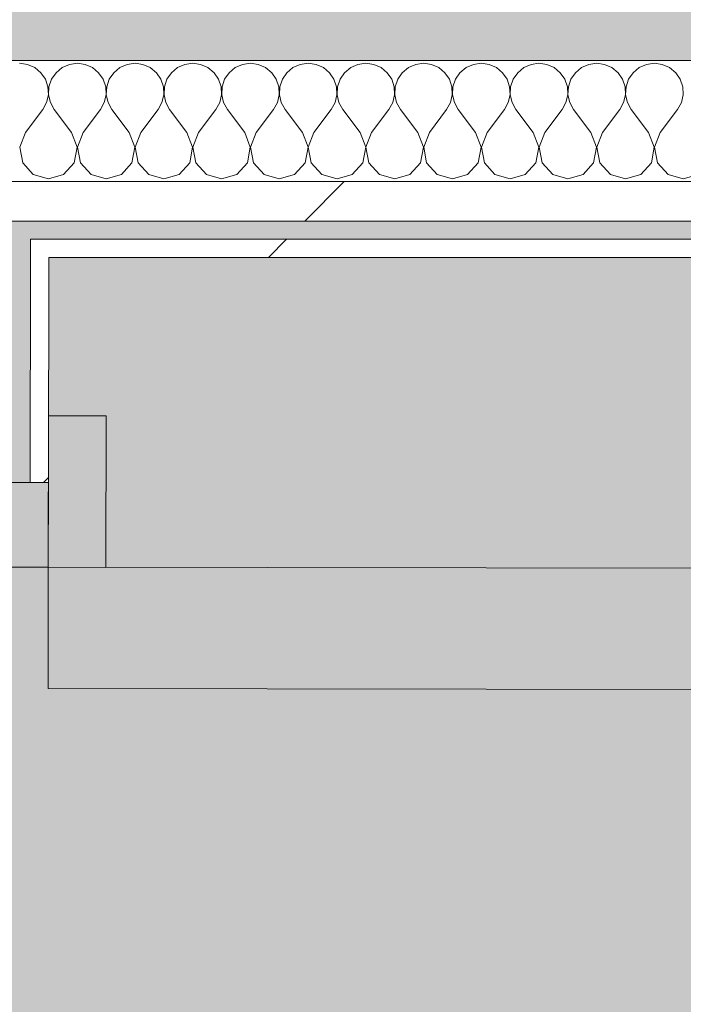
# Model space of a CAD drawing. Header units: millimetres. Extents: x -30280 to 19093, y -19247 to 4746.
# Tile 138 of 198: x -10648 to -10429, y -12650 to -12326. Entities that reach past the tile are written whole.
import ezdxf

# ---------------------------------------------------------------- set-up
doc = ezdxf.new("R2010")
doc.units = ezdxf.units.MM
doc.header["$MEASUREMENT"] = 0
doc.linetypes.add('Wipeout_Contour', pattern=[1000, 0, -1000])
for name, color, linetype in [('12_FAÇ_Façana', 7, 'Continuous'), ('Nuevo_08_E_Envans secs', 7, 'Continuous'), ('Nuevo_14_PAV_Soft Light Grey 0554', 7, 'Continuous'), ('Nuevo_Puertas Archicad', 7, 'Continuous')]:
    doc.layers.add(name, color=color, linetype=linetype)
for name, color, linetype, lineweight, true_color in [('12_FAÇ_Façana_Pluma_Nº__176', 7, 'Continuous', 15, 0x93a0c6), ('Nuevo_08_E_Envans secs_Pluma_Nº__102', 7, 'Continuous', 5, 0xcccccc), ('Nuevo_08_E_Envans secs_Pluma_Nº__171', 171, 'Continuous', 13, 0xaaaaff), ('Nuevo_08_E_Envans secs_Pluma_Nº__177', 7, 'Continuous', 15, 0xf7e046), ('Nuevo_14_PAV_Soft Light Grey 0554_Pluma_Nº__245', 7, 'Continuous', 13, 0xe8e8e8), ('Nuevo_Puertas Archicad_Pluma_Nº__3', 7, 'Continuous', 5, 0xa4a4a4)]:
    doc.layers.add(name, color=color, linetype=linetype, lineweight=lineweight, true_color=true_color)
for name, color, linetype, lineweight in [('12_FAÇ_Façana_Pluma_Nº__7', 7, 'Continuous', 5), ('Nuevo_08_E_Envans secs_Pluma_Nº__1', 7, 'Continuous', 5), ('Nuevo_Puertas Archicad_Pluma_Nº__1', 7, 'Continuous', 5)]:
    doc.layers.add(name, color=color, linetype=linetype, lineweight=lineweight)
pattern_1 = [(45, (0, 0), (-183.8478, 183.8478), [195, -65]), (45, (7e-14, 183.85), (-183.8478, 183.8478), [195, -65])]

# ---------------------------------------------------------------- blocks, each defined once
blk = doc.blocks.new('Forjado_1_1', base_point=(-28067.13, -1194.16))
at = {"layer": 'Nuevo_14_PAV_Soft Light Grey 0554_Pluma_Nº__245', "linetype": 'Continuous', "lineweight": 0, "true_color": 0xe8e8e8}
blk.add_hatch(color=254, dxfattribs=at).paths.add_polyline_path([(-28067.13, -1194.16), (-1631.11, -1193.63), (-1631.11, -6938.97), (-1556.11, -6938.97), (-1556.11, -7503.98), (-1616.26, -7503.98), (-1616.05, -11935.98), (-1564.89, -11935.98), (-1564.89, -12491.98), (-2024.11, -12491.98), (-2024.11, -12338.98), (-6997.39, -12338.98), (-6997.39, -12547.56), (-7503.39, -12547.56), (-7503.39, -12391.98), (-10667.85, -12391.98), (-10669.08, -13665), (-1552.89, -13674.56), (-1558.57, -16962.11), (375.41, -16966.17), (375.89, -16735.98), (1079.4, -16735.98), (1078.81, -17114.59), (2622.83, -17116.98), (2622.91, -17065.79), (5778.89, -17070.66), (5778.89, -16738.98), (6378.89, -16738.98), (6378.89, -12488.98), (5778.89, -12488.98), (5779.74, -11938.87), (5998.89, -11938.86), (5998.89, -7488.98), (5778.89, -7488.98), (5778.89, -6938.98), (5998.89, -6938.98), (5998.89, -1708.98), (5758.89, -1708.98), (5758.89, 1700.85), (-28050.85, 1700.85)])
at = {"layer": 'Nuevo_14_PAV_Soft Light Grey 0554_Pluma_Nº__245', "color": 254, "linetype": 'Continuous', "lineweight": 13, "true_color": 0xe8e8e8, "flags": 128}
blk.add_lwpolyline([(1079.4, -16735.98), (375.89, -16735.98), (375.41, -16966.17), (-1558.57, -16962.11), (-1552.89, -13674.56), (-10669.08, -13665), (-10667.85, -12391.98), (-7503.39, -12391.98), (-7503.39, -12547.56), (-6997.39, -12547.56), (-6997.39, -12338.98), (-2024.11, -12338.98), (-2024.11, -12491.98), (-1564.89, -12491.98), (-1564.89, -11935.98), (-1616.05, -11935.98), (-1616.26, -7503.98)], dxfattribs=at)
blk = doc.blocks.new('Muro_22_1', base_point=(-7036.11, -12338.98))
at = {"layer": '12_FAÇ_Façana_Pluma_Nº__176', "linetype": 'Continuous', "lineweight": 0, "true_color": 0x495063}
blk.add_hatch(color=251, dxfattribs=at).paths.add_polyline_path([(-7490.39, -12318.98), (-10997.42, -12318.98), (-10997.42, -12338.98), (-7490.39, -12338.98)])
at = {"layer": '12_FAÇ_Façana_Pluma_Nº__7', "color": 7, "linetype": 'Continuous', "lineweight": 5, "flags": 128}
blk.add_lwpolyline([(-10997.42, -12338.98), (-7490.39, -12338.98)], dxfattribs=at)
blk = doc.blocks.new('*X406')
at = {"layer": 'Nuevo_08_E_Envans secs_Pluma_Nº__102', "color": 254, "linetype": 'Continuous', "lineweight": 5, "true_color": 0xcccccc}
for p, q in [((-10645.02, -12340.29), (-10647.62, -12339.93)), ((-10642.61, -12341.35), (-10645.02, -12340.29)), ((-10631.17, -12340.29), (-10633.58, -12341.35)), ((-10628.57, -12339.93), (-10631.17, -12340.29)), ((-10625.97, -12340.29), (-10628.57, -12339.93)), ((-10623.56, -12341.35), (-10625.97, -12340.29)), ((-10612.13, -12340.29), (-10614.53, -12341.35)), ((-10609.52, -12339.93), (-10612.13, -12340.29)), ((-10606.92, -12340.29), (-10609.52, -12339.93)), ((-10604.52, -12341.35), (-10606.92, -12340.29)), ((-10593.08, -12340.29), (-10595.48, -12341.35)), ((-10590.48, -12339.93), (-10593.08, -12340.29)), ((-10587.87, -12340.29), (-10590.48, -12339.93)), ((-10585.47, -12341.35), (-10587.87, -12340.29)), ((-10574.03, -12340.29), (-10576.44, -12341.35)), ((-10571.43, -12339.93), (-10574.03, -12340.29)), ((-10568.83, -12340.29), (-10571.43, -12339.93)), ((-10566.42, -12341.35), (-10568.83, -12340.29)), ((-10554.98, -12340.29), (-10557.39, -12341.35)), ((-10552.38, -12339.93), (-10554.98, -12340.29)), ((-10549.78, -12340.29), (-10552.38, -12339.93)), ((-10547.37, -12341.35), (-10549.78, -12340.29)), ((-10535.94, -12340.29), (-10538.34, -12341.35)), ((-10533.33, -12339.93), (-10535.94, -12340.29)), ((-10530.73, -12340.29), (-10533.33, -12339.93)), ((-10528.33, -12341.35), (-10530.73, -12340.29)), ((-10516.89, -12340.29), (-10519.29, -12341.35)), ((-10514.29, -12339.93), (-10516.89, -12340.29)), ((-10511.68, -12340.29), (-10514.29, -12339.93)), ((-10509.28, -12341.35), (-10511.68, -12340.29)), ((-10497.84, -12340.29), (-10500.25, -12341.35)), ((-10495.24, -12339.93), (-10497.84, -12340.29)), ((-10492.64, -12340.29), (-10495.24, -12339.93)), ((-10490.23, -12341.35), (-10492.64, -12340.29)), ((-10478.79, -12340.29), (-10481.2, -12341.35)), ((-10476.19, -12339.93), (-10478.79, -12340.29)), ((-10473.59, -12340.29), (-10476.19, -12339.93)), ((-10471.18, -12341.35), (-10473.59, -12340.29)), ((-10459.75, -12340.29), (-10462.15, -12341.35)), ((-10457.14, -12339.93), (-10459.75, -12340.29)), ((-10454.54, -12340.29), (-10457.14, -12339.93)), ((-10452.14, -12341.35), (-10454.54, -12340.29)), ((-10440.7, -12340.29), (-10443.1, -12341.35)), ((-10438.1, -12339.93), (-10440.7, -12340.29)), ((-10435.49, -12340.29), (-10438.1, -12339.93)), ((-10433.09, -12341.35), (-10435.49, -12340.29)), ((-10640.59, -12343.03), (-10642.61, -12341.35)), ((-10639.1, -12345.19), (-10640.59, -12343.03)), ((-10635.6, -12343.03), (-10637.09, -12345.19)), ((-10633.58, -12341.35), (-10635.6, -12343.03)), ((-10621.54, -12343.03), (-10623.56, -12341.35)), ((-10620.05, -12345.19), (-10621.54, -12343.03)), ((-10616.55, -12343.03), (-10618.04, -12345.19)), ((-10614.53, -12341.35), (-10616.55, -12343.03)), ((-10602.49, -12343.03), (-10604.52, -12341.35)), ((-10601.01, -12345.19), (-10602.49, -12343.03)), ((-10597.51, -12343.03), (-10598.99, -12345.19)), ((-10595.48, -12341.35), (-10597.51, -12343.03)), ((-10583.45, -12343.03), (-10585.47, -12341.35)), ((-10581.96, -12345.19), (-10583.45, -12343.03)), ((-10578.46, -12343.03), (-10579.95, -12345.19)), ((-10576.44, -12341.35), (-10578.46, -12343.03)), ((-10564.4, -12343.03), (-10566.42, -12341.35)), ((-10562.91, -12345.19), (-10564.4, -12343.03)), ((-10559.41, -12343.03), (-10560.9, -12345.19)), ((-10557.39, -12341.35), (-10559.41, -12343.03)), ((-10545.35, -12343.03), (-10547.37, -12341.35)), ((-10543.86, -12345.19), (-10545.35, -12343.03)), ((-10540.36, -12343.03), (-10541.85, -12345.19)), ((-10538.34, -12341.35), (-10540.36, -12343.03)), ((-10526.3, -12343.03), (-10528.33, -12341.35)), ((-10524.81, -12345.19), (-10526.3, -12343.03)), ((-10521.32, -12343.03), (-10522.8, -12345.19)), ((-10519.29, -12341.35), (-10521.32, -12343.03)), ((-10507.26, -12343.03), (-10509.28, -12341.35)), ((-10505.77, -12345.19), (-10507.26, -12343.03)), ((-10502.27, -12343.03), (-10503.76, -12345.19)), ((-10500.25, -12341.35), (-10502.27, -12343.03)), ((-10488.21, -12343.03), (-10490.23, -12341.35)), ((-10486.72, -12345.19), (-10488.21, -12343.03)), ((-10483.22, -12343.03), (-10484.71, -12345.19)), ((-10481.2, -12341.35), (-10483.22, -12343.03)), ((-10469.16, -12343.03), (-10471.18, -12341.35)), ((-10467.67, -12345.19), (-10469.16, -12343.03)), ((-10464.17, -12343.03), (-10465.66, -12345.19)), ((-10462.15, -12341.35), (-10464.17, -12343.03)), ((-10450.11, -12343.03), (-10452.14, -12341.35)), ((-10448.62, -12345.19), (-10450.11, -12343.03)), ((-10445.13, -12343.03), (-10446.61, -12345.19)), ((-10443.1, -12341.35), (-10445.13, -12343.03)), ((-10431.06, -12343.03), (-10433.09, -12341.35)), ((-10429.58, -12345.19), (-10431.06, -12343.03)), ((-10638.26, -12347.68), (-10639.1, -12345.19)), ((-10637.09, -12345.19), (-10637.93, -12347.68)), ((-10619.21, -12347.68), (-10620.05, -12345.19)), ((-10618.04, -12345.19), (-10618.88, -12347.68)), ((-10600.17, -12347.68), (-10601.01, -12345.19)), ((-10598.99, -12345.19), (-10599.83, -12347.68)), ((-10581.12, -12347.68), (-10581.96, -12345.19)), ((-10579.95, -12345.19), (-10580.79, -12347.68)), ((-10562.07, -12347.68), (-10562.91, -12345.19)), ((-10560.9, -12345.19), (-10561.74, -12347.68)), ((-10543.02, -12347.68), (-10543.86, -12345.19)), ((-10541.85, -12345.19), (-10542.69, -12347.68)), ((-10523.98, -12347.68), (-10524.81, -12345.19)), ((-10522.8, -12345.19), (-10523.64, -12347.68)), ((-10504.93, -12347.68), (-10505.77, -12345.19)), ((-10503.76, -12345.19), (-10504.6, -12347.68)), ((-10485.88, -12347.68), (-10486.72, -12345.19)), ((-10484.71, -12345.19), (-10485.55, -12347.68)), ((-10466.83, -12347.68), (-10467.67, -12345.19)), ((-10465.66, -12345.19), (-10466.5, -12347.68)), ((-10447.78, -12347.68), (-10448.62, -12345.19)), ((-10446.61, -12345.19), (-10447.45, -12347.68)), ((-10428.74, -12347.68), (-10429.58, -12345.19)), ((-10638.73, -12352.87), (-10638.13, -12350.31)), ((-10638.13, -12350.31), (-10638.26, -12347.68)), ((-10637.93, -12347.68), (-10638.06, -12350.31)), ((-10638.06, -12350.31), (-10637.46, -12352.87)), ((-10619.68, -12352.87), (-10619.09, -12350.31)), ((-10619.09, -12350.31), (-10619.21, -12347.68)), ((-10618.88, -12347.68), (-10619.01, -12350.31)), ((-10619.01, -12350.31), (-10618.41, -12352.87)), ((-10600.63, -12352.87), (-10600.04, -12350.31)), ((-10600.04, -12350.31), (-10600.17, -12347.68)), ((-10599.83, -12347.68), (-10599.96, -12350.31)), ((-10599.96, -12350.31), (-10599.37, -12352.87)), ((-10581.59, -12352.87), (-10580.99, -12350.31)), ((-10580.99, -12350.31), (-10581.12, -12347.68)), ((-10580.79, -12347.68), (-10580.91, -12350.31)), ((-10580.91, -12350.31), (-10580.32, -12352.87)), ((-10562.54, -12352.87), (-10561.94, -12350.31)), ((-10561.94, -12350.31), (-10562.07, -12347.68)), ((-10561.74, -12347.68), (-10561.87, -12350.31)), ((-10561.87, -12350.31), (-10561.27, -12352.87)), ((-10543.49, -12352.87), (-10542.9, -12350.31)), ((-10542.9, -12350.31), (-10543.02, -12347.68)), ((-10542.69, -12347.68), (-10542.82, -12350.31)), ((-10542.82, -12350.31), (-10542.22, -12352.87)), ((-10524.44, -12352.87), (-10523.85, -12350.31)), ((-10523.85, -12350.31), (-10523.98, -12347.68)), ((-10523.64, -12347.68), (-10523.77, -12350.31)), ((-10523.77, -12350.31), (-10523.18, -12352.87)), ((-10505.4, -12352.87), (-10504.8, -12350.31)), ((-10504.8, -12350.31), (-10504.93, -12347.68)), ((-10504.6, -12347.68), (-10504.72, -12350.31)), ((-10504.72, -12350.31), (-10504.13, -12352.87)), ((-10486.35, -12352.87), (-10485.75, -12350.31)), ((-10485.75, -12350.31), (-10485.88, -12347.68)), ((-10485.55, -12347.68), (-10485.68, -12350.31)), ((-10485.68, -12350.31), (-10485.08, -12352.87)), ((-10467.3, -12352.87), (-10466.71, -12350.31)), ((-10466.71, -12350.31), (-10466.83, -12347.68)), ((-10466.5, -12347.68), (-10466.63, -12350.31)), ((-10466.63, -12350.31), (-10466.03, -12352.87)), ((-10448.25, -12352.87), (-10447.66, -12350.31)), ((-10447.66, -12350.31), (-10447.78, -12347.68)), ((-10447.45, -12347.68), (-10447.58, -12350.31)), ((-10447.58, -12350.31), (-10446.99, -12352.87)), ((-10429.2, -12352.87), (-10428.61, -12350.31)), ((-10428.61, -12350.31), (-10428.74, -12347.68)), ((-10640, -12355.17), (-10638.73, -12352.87)), ((-10637.46, -12352.87), (-10636.19, -12355.17)), ((-10620.95, -12355.17), (-10619.68, -12352.87)), ((-10618.41, -12352.87), (-10617.14, -12355.17)), ((-10601.9, -12355.17), (-10600.63, -12352.87)), ((-10599.37, -12352.87), (-10598.1, -12355.17)), ((-10582.86, -12355.17), (-10581.59, -12352.87)), ((-10580.32, -12352.87), (-10579.05, -12355.17)), ((-10563.81, -12355.17), (-10562.54, -12352.87)), ((-10561.27, -12352.87), (-10560, -12355.17)), ((-10544.76, -12355.17), (-10543.49, -12352.87)), ((-10542.22, -12352.87), (-10540.95, -12355.17)), ((-10525.71, -12355.17), (-10524.44, -12352.87)), ((-10523.18, -12352.87), (-10521.9, -12355.17)), ((-10506.67, -12355.17), (-10505.4, -12352.87)), ((-10504.13, -12352.87), (-10502.86, -12355.17)), ((-10487.62, -12355.17), (-10486.35, -12352.87)), ((-10485.08, -12352.87), (-10483.81, -12355.17)), ((-10468.57, -12355.17), (-10467.3, -12352.87)), ((-10466.03, -12352.87), (-10464.76, -12355.17)), ((-10449.52, -12355.17), (-10448.25, -12352.87)), ((-10446.99, -12352.87), (-10445.71, -12355.17)), ((-10430.48, -12355.17), (-10429.2, -12352.87)), ((-10645.71, -12362.79), (-10640, -12355.17)), ((-10630.48, -12362.79), (-10636.19, -12355.17)), ((-10626.67, -12362.79), (-10620.95, -12355.17)), ((-10611.43, -12362.79), (-10617.14, -12355.17)), ((-10607.62, -12362.79), (-10601.9, -12355.17)), ((-10592.38, -12362.79), (-10598.1, -12355.17)), ((-10588.57, -12362.79), (-10582.86, -12355.17)), ((-10573.33, -12362.79), (-10579.05, -12355.17)), ((-10569.52, -12362.79), (-10563.81, -12355.17)), ((-10554.29, -12362.79), (-10560, -12355.17)), ((-10550.48, -12362.79), (-10544.76, -12355.17)), ((-10535.24, -12362.79), (-10540.95, -12355.17)), ((-10531.43, -12362.79), (-10525.71, -12355.17)), ((-10516.19, -12362.79), (-10521.9, -12355.17)), ((-10512.38, -12362.79), (-10506.67, -12355.17)), ((-10497.14, -12362.79), (-10502.86, -12355.17)), ((-10493.33, -12362.79), (-10487.62, -12355.17)), ((-10478.1, -12362.79), (-10483.81, -12355.17)), ((-10474.29, -12362.79), (-10468.57, -12355.17)), ((-10459.05, -12362.79), (-10464.76, -12355.17)), ((-10455.24, -12362.79), (-10449.52, -12355.17)), ((-10440, -12362.79), (-10445.71, -12355.17)), ((-10436.19, -12362.79), (-10430.48, -12355.17)), ((-10645.71, -12362.79), (-10647.58, -12367.64)), ((-10628.61, -12367.64), (-10630.48, -12362.79)), ((-10626.67, -12362.79), (-10628.53, -12367.64)), ((-10609.56, -12367.64), (-10611.43, -12362.79)), ((-10607.62, -12362.79), (-10609.49, -12367.64)), ((-10590.51, -12367.64), (-10592.38, -12362.79)), ((-10588.57, -12362.79), (-10590.44, -12367.64)), ((-10571.47, -12367.64), (-10573.33, -12362.79)), ((-10569.52, -12362.79), (-10571.39, -12367.64)), ((-10552.42, -12367.64), (-10554.29, -12362.79)), ((-10550.48, -12362.79), (-10552.34, -12367.64)), ((-10533.37, -12367.64), (-10535.24, -12362.79)), ((-10531.43, -12362.79), (-10533.29, -12367.64)), ((-10514.32, -12367.64), (-10516.19, -12362.79)), ((-10512.38, -12362.79), (-10514.25, -12367.64)), ((-10495.28, -12367.64), (-10497.14, -12362.79)), ((-10493.33, -12362.79), (-10495.2, -12367.64)), ((-10476.23, -12367.64), (-10478.1, -12362.79)), ((-10474.29, -12362.79), (-10476.15, -12367.64)), ((-10457.18, -12367.64), (-10459.05, -12362.79)), ((-10455.24, -12362.79), (-10457.1, -12367.64)), ((-10438.13, -12367.64), (-10440, -12362.79)), ((-10436.19, -12362.79), (-10438.06, -12367.64)), ((-10647.58, -12367.64), (-10646.61, -12372.76)), ((-10629.58, -12372.76), (-10628.61, -12367.64)), ((-10628.53, -12367.64), (-10627.57, -12372.76)), ((-10610.53, -12372.76), (-10609.56, -12367.64)), ((-10609.49, -12367.64), (-10608.52, -12372.76)), ((-10591.48, -12372.76), (-10590.51, -12367.64)), ((-10590.44, -12367.64), (-10589.47, -12372.76)), ((-10572.43, -12372.76), (-10571.47, -12367.64)), ((-10571.39, -12367.64), (-10570.42, -12372.76)), ((-10553.39, -12372.76), (-10552.42, -12367.64)), ((-10552.34, -12367.64), (-10551.38, -12372.76)), ((-10534.34, -12372.76), (-10533.37, -12367.64)), ((-10533.29, -12367.64), (-10532.33, -12372.76)), ((-10515.29, -12372.76), (-10514.32, -12367.64)), ((-10514.25, -12367.64), (-10513.28, -12372.76)), ((-10496.24, -12372.76), (-10495.28, -12367.64)), ((-10495.2, -12367.64), (-10494.23, -12372.76)), ((-10477.2, -12372.76), (-10476.23, -12367.64)), ((-10476.15, -12367.64), (-10475.19, -12372.76)), ((-10458.15, -12372.76), (-10457.18, -12367.64)), ((-10457.1, -12367.64), (-10456.14, -12372.76)), ((-10439.1, -12372.76), (-10438.13, -12367.64)), ((-10438.06, -12367.64), (-10437.09, -12372.76)), ((-10646.61, -12372.76), (-10643.1, -12376.6)), ((-10633.09, -12376.6), (-10629.58, -12372.76)), ((-10627.57, -12372.76), (-10624.05, -12376.6)), ((-10614.04, -12376.6), (-10610.53, -12372.76)), ((-10608.52, -12372.76), (-10605.01, -12376.6)), ((-10594.99, -12376.6), (-10591.48, -12372.76)), ((-10589.47, -12372.76), (-10585.96, -12376.6)), ((-10575.95, -12376.6), (-10572.43, -12372.76)), ((-10570.42, -12372.76), (-10566.91, -12376.6)), ((-10556.9, -12376.6), (-10553.39, -12372.76)), ((-10551.38, -12372.76), (-10547.86, -12376.6)), ((-10537.85, -12376.6), (-10534.34, -12372.76)), ((-10532.33, -12372.76), (-10528.82, -12376.6)), ((-10518.8, -12376.6), (-10515.29, -12372.76)), ((-10513.28, -12372.76), (-10509.77, -12376.6)), ((-10499.75, -12376.6), (-10496.24, -12372.76)), ((-10494.23, -12372.76), (-10490.72, -12376.6)), ((-10480.71, -12376.6), (-10477.2, -12372.76)), ((-10475.19, -12372.76), (-10471.67, -12376.6)), ((-10461.66, -12376.6), (-10458.15, -12372.76)), ((-10456.14, -12372.76), (-10452.63, -12376.6)), ((-10442.61, -12376.6), (-10439.1, -12372.76)), ((-10437.09, -12372.76), (-10433.58, -12376.6)), ((-10643.1, -12376.6), (-10638.1, -12378.02)), ((-10638.1, -12378.02), (-10633.09, -12376.6)), ((-10624.05, -12376.6), (-10619.05, -12378.02)), ((-10619.05, -12378.02), (-10614.04, -12376.6)), ((-10605.01, -12376.6), (-10600, -12378.02)), ((-10600, -12378.02), (-10594.99, -12376.6)), ((-10585.96, -12376.6), (-10580.95, -12378.02)), ((-10580.95, -12378.02), (-10575.95, -12376.6)), ((-10566.91, -12376.6), (-10561.9, -12378.02)), ((-10561.9, -12378.02), (-10556.9, -12376.6)), ((-10547.86, -12376.6), (-10542.86, -12378.02)), ((-10542.86, -12378.02), (-10537.85, -12376.6)), ((-10528.82, -12376.6), (-10523.81, -12378.02)), ((-10523.81, -12378.02), (-10518.8, -12376.6)), ((-10509.77, -12376.6), (-10504.76, -12378.02)), ((-10504.76, -12378.02), (-10499.75, -12376.6)), ((-10490.72, -12376.6), (-10485.71, -12378.02)), ((-10485.71, -12378.02), (-10480.71, -12376.6)), ((-10471.67, -12376.6), (-10466.67, -12378.02)), ((-10466.67, -12378.02), (-10461.66, -12376.6)), ((-10452.63, -12376.6), (-10447.62, -12378.02)), ((-10447.62, -12378.02), (-10442.61, -12376.6)), ((-10433.58, -12376.6), (-10428.57, -12378.02)), ((-10428.57, -12378.02), (-10423.56, -12376.6))]:
    blk.add_line(p, q, dxfattribs=at)
blk = doc.blocks.new('Muro_109_1', base_point=(-10638, -12403.98))
at = {"layer": 'Nuevo_08_E_Envans secs_Pluma_Nº__1', "color": 7, "linetype": 'Continuous', "lineweight": 5, "flags": 128}
blk.add_lwpolyline([(-7490.39, -12338.98), (-10675.9, -12338.98)], dxfattribs=at)
at = {"color": 254, "linetype": 'Wipeout_Contour', "lineweight": 0, "ltscale": 61631.376867}
blk.add_wipeout([(-7503.39, -12378.98), (-10649.96, -12378.98), (-10649.98, -12391.98), (-7503.39, -12391.98)], dxfattribs=at).dxf.layer = 'Nuevo_08_E_Envans secs'
at = {"color": 254, "linetype": 'Wipeout_Contour', "lineweight": 0, "ltscale": 49028.588246}
blk.add_wipeout([(-10643.99, -12401.3), (-10644, -12403.98), (-10638, -12403.98)], dxfattribs=at).dxf.layer = 'Nuevo_08_E_Envans secs'
at = {"layer": 'Nuevo_08_E_Envans secs_Pluma_Nº__171', "linetype": 'Continuous', "lineweight": 13, "true_color": 0xaaaaff}
h = blk.add_hatch(dxfattribs=at)
h.set_pattern_fill('Panellat_HPL_0001', color=161, style=0, pattern_type=2)
h.set_pattern_definition(pattern_1)
h.paths.add_polyline_path([(-10643.99, -12401.3), (-10644, -12403.98), (-10638, -12403.98)])
at = {"layer": 'Nuevo_08_E_Envans secs_Pluma_Nº__177', "linetype": 'Continuous', "lineweight": 15, "true_color": 0xf7e046}
h = blk.add_hatch(dxfattribs=at)
h.set_pattern_fill('Panellat_HPL_0001', color=53, style=0, pattern_type=2)
h.set_pattern_definition(pattern_1)
h.paths.add_polyline_path([(-7503.39, -12378.98), (-10649.96, -12378.98), (-10649.98, -12391.98), (-7503.39, -12391.98)])
at = {"layer": 'Nuevo_08_E_Envans secs_Pluma_Nº__1', "color": 7, "linetype": 'Continuous', "lineweight": 5}
for p, q in [((-10662.96, -12378.98), (-7490.39, -12378.98)), ((-10649.98, -12391.98), (-7503.39, -12391.98))]:
    blk.add_line(p, q, dxfattribs=at)
at = {"layer": 'Nuevo_08_E_Envans secs', "color": 7, "lineweight": 20}
blk.add_blockref('*X406', (0, 0), dxfattribs=at)
at = {"color": 254, "linetype": 'Wipeout_Contour', "lineweight": 0, "ltscale": 65359.993826}
blk.add_wipeout([(-10643.99, -12397.98), (-10643.99, -12401.3), (-10638, -12403.98), (-10637.99, -12397.98)], dxfattribs=at).dxf.layer = 'Nuevo_08_E_Envans secs'
at = {"layer": 'Nuevo_08_E_Envans secs_Pluma_Nº__171', "linetype": 'Continuous', "lineweight": 13, "true_color": 0xaaaaff}
h = blk.add_hatch(dxfattribs=at)
h.set_pattern_fill('Panellat_HPL_0001', color=161, style=0, pattern_type=2)
h.set_pattern_definition(pattern_1)
h.paths.add_polyline_path([(-10643.99, -12397.98), (-10643.99, -12401.3), (-10638, -12403.98), (-10637.99, -12397.98)])
at = {"layer": 'Nuevo_08_E_Envans secs_Pluma_Nº__1', "color": 7, "linetype": 'Continuous', "lineweight": 5}
for p, q in [((-10643.99, -12397.98), (-10643.99, -12401.3)), ((-10643.99, -12401.3), (-10644, -12403.98))]:
    blk.add_line(p, q, dxfattribs=at)
at = {"color": 254, "linetype": 'Wipeout_Contour', "lineweight": 0, "ltscale": 61678.236318}
blk.add_wipeout([(-7515.39, -12397.98), (-10637.99, -12397.98), (-10638, -12403.98), (-7515.39, -12403.98)], dxfattribs=at).dxf.layer = 'Nuevo_08_E_Envans secs'
at = {"layer": 'Nuevo_08_E_Envans secs_Pluma_Nº__171', "linetype": 'Continuous', "lineweight": 13, "true_color": 0xaaaaff}
h = blk.add_hatch(dxfattribs=at)
h.set_pattern_fill('Panellat_HPL_0001', color=161, style=0, pattern_type=2)
h.set_pattern_definition(pattern_1)
h.paths.add_polyline_path([(-7515.39, -12397.98), (-10637.99, -12397.98), (-10638, -12403.98), (-7515.39, -12403.98)])
at = {"layer": 'Nuevo_08_E_Envans secs_Pluma_Nº__1', "color": 7, "linetype": 'Continuous', "lineweight": 5}
blk.add_line((-10643.99, -12397.98), (-7509.39, -12397.98), dxfattribs=at)
at = {"layer": 'Nuevo_08_E_Envans secs_Pluma_Nº__1', "color": 7, "linetype": 'Continuous', "lineweight": 5, "flags": 128}
blk.add_lwpolyline([(-10638, -12403.98), (-7515.39, -12403.98)], dxfattribs=at)
blk = doc.blocks.new('Puerta 27_9')
at = {"layer": 'Nuevo_Puertas Archicad_Pluma_Nº__1', "color": 7, "linetype": 'Continuous', "lineweight": 5}
for p, q in [((382, 0), (382, 844)), ((422, 844), (422, 0)), ((422, 19), (472, 19)), ((422, 0), (422, 19)), ((472, 19), (472, 0)), ((422, 0), (382, 0)), ((472, 0), (422, 0)), ((450, 0), (422, 0)), ((422, 0), (422, -40)), ((450, -146), (450, 0)), ((450, 0), (450, -6)), ((450, 0), (450, -6)), ((450, 0), (472, 0)), ((450, 0), (472, 0)), ((450, -6), (450, -12)), ((450, -6), (450, -12))]:
    blk.add_line(p, q, dxfattribs=at)
at = {"layer": 'Nuevo_Puertas Archicad_Pluma_Nº__3', "color": 253, "linetype": 'Continuous', "lineweight": 5, "true_color": 0xa4a4a4}
blk.add_arc((422, 0), 844, 90, 180, dxfattribs=at)
blk = doc.blocks.new('Muro_125_1', base_point=(-10640.07, -13808.56))
at = {"layer": 'Nuevo_08_E_Envans secs_Pluma_Nº__1', "color": 7, "linetype": 'Continuous', "lineweight": 5}
blk.add_line((-10643.99, -12397.98), (-10643.99, -12401.3), dxfattribs=at)
at = {"color": 254, "linetype": 'Wipeout_Contour', "lineweight": 0, "ltscale": 65484.475593}
blk.add_wipeout([(-10644.11, -12478.22), (-10638.11, -12478.23), (-10638, -12403.98), (-10644, -12403.98)], dxfattribs=at).dxf.layer = 'Nuevo_08_E_Envans secs'
at = {"layer": 'Nuevo_08_E_Envans secs_Pluma_Nº__171', "linetype": 'Continuous', "lineweight": 13, "true_color": 0xaaaaff}
h = blk.add_hatch(dxfattribs=at)
h.set_pattern_fill('Panellat_HPL_0001', color=161, style=0, pattern_type=2)
h.set_pattern_definition(pattern_1)
h.paths.add_polyline_path([(-10644.11, -12478.22), (-10638.11, -12478.23), (-10638, -12403.98), (-10644, -12403.98)])
at = {"layer": 'Nuevo_08_E_Envans secs_Pluma_Nº__1', "color": 7, "linetype": 'Continuous', "lineweight": 5}
for p, q in [((-10643.99, -12401.3), (-10644, -12403.98)), ((-10644, -12403.98), (-10644.11, -12478.22)), ((-10638.11, -12478.23), (-10638.07, -12456.23)), ((-10644.11, -12478.22), (-10650.11, -12478.21)), ((-10638.11, -12478.23), (-10644.11, -12478.22))]:
    blk.add_line(p, q, dxfattribs=at)
at = {"layer": 'Nuevo_08_E_Envans secs_Pluma_Nº__1', "color": 7, "linetype": 'Continuous', "lineweight": 5, "flags": 128}
blk.add_lwpolyline([(-10638.11, -12478.23), (-10638, -12403.98)], dxfattribs=at)
at = {"layer": 'Nuevo_Puertas Archicad', "color": 253, "linetype": 'Continuous', "lineweight": 5, "true_color": 0xa4a4a6, "xscale": -1, "zscale": 1000, "rotation": 269.9153114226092}
blk.add_blockref('Puerta 27_9', (-10638.77, -12928.23), dxfattribs=at)

msp = doc.modelspace()

# ---------------------------------------------------------------- block references
at = {"layer": '12_FAÇ_Façana', "color": 7, "lineweight": 20}
msp.add_blockref('Muro_22_1', (-7036.11, -12338.98), dxfattribs=at)
at = {"layer": 'Nuevo_14_PAV_Soft Light Grey 0554', "color": 254, "linetype": 'Continuous', "lineweight": 13, "true_color": 0xe8e8e8}
msp.add_blockref('Forjado_1_1', (-28067.13, -1194.16), dxfattribs=at)

# ---------------------------------------------------------------- next in the draw order: block references
at = {"layer": 'Nuevo_08_E_Envans secs', "color": 7, "lineweight": 20}
msp.add_blockref('Muro_109_1', (-10638, -12403.98), dxfattribs=at)

# ---------------------------------------------------------------- next in the draw order: block references
msp.add_blockref('Muro_125_1', (-10640.07, -13808.56), dxfattribs=at)

doc.saveas('drawing.dxf')
